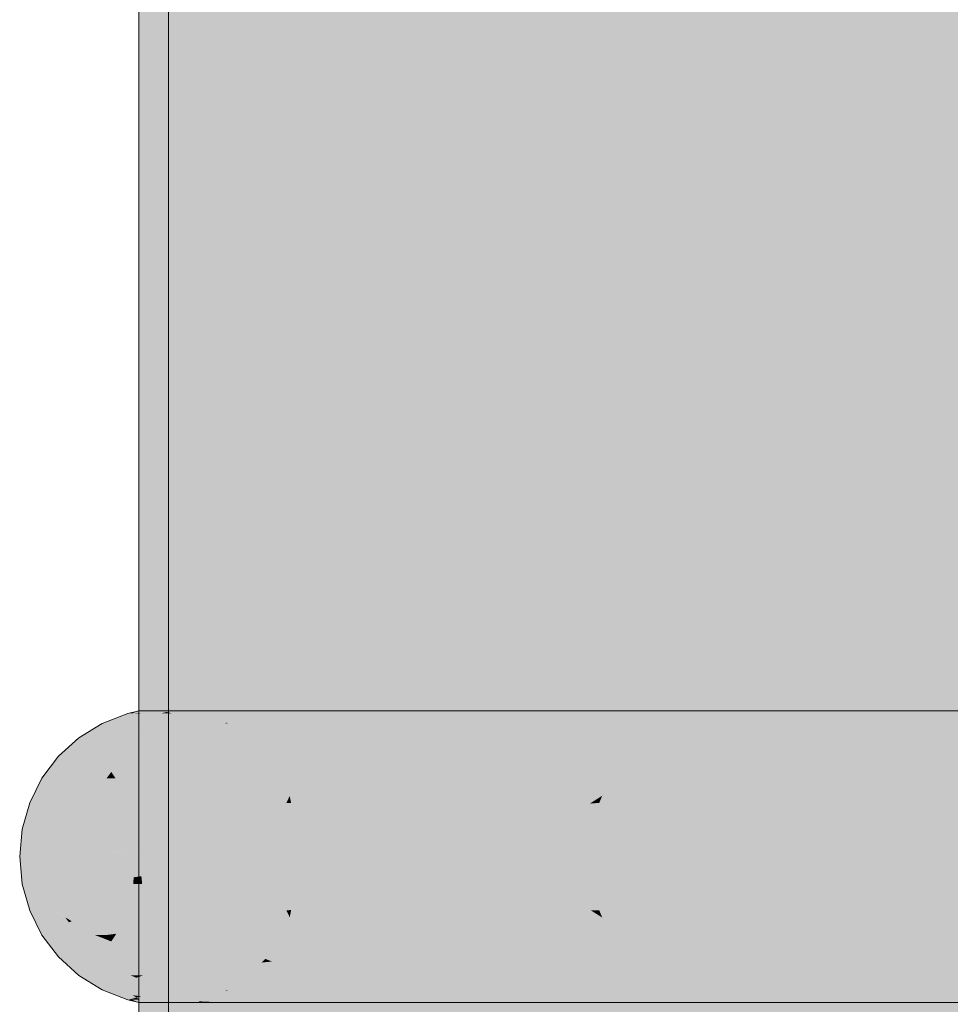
# Model space of a CAD drawing. Extents: x -299 to 601, y -39 to 381.
# Tile 157 of 252: x -102.19 to -101.877, y 137.309 to 137.639. Entities that reach past the tile are written whole.
import ezdxf

# ---------------------------------------------------------------- set-up
doc = ezdxf.new("R2010")
doc.units = 0
doc.layers.get('0').update_dxf_attribs({"lineweight": 35})
doc.layers.add('L_Bauteil', color=7, linetype='Continuous', lineweight=5, true_color=0xababab)
doc.layers.add('L_Bauteil-Shading', color=7, linetype='Continuous', lineweight=5, true_color=0xababab)

# ---------------------------------------------------------------- blocks, each defined once
blk = doc.blocks.new('Shading-A06HSX5ANL', base_point=(-101.24903, 137.3093))
at = {"layer": 'L_Bauteil-Shading', "color": 252, "true_color": 0x8c9299}
for points in [[(-101.9324, 140.99164), (-101.94375, 140.97038), (-101.9324, 136.30827), (-101.94375, 137.10741)], [(-101.94375, 140.97038), (-101.99722, 140.87036), (-101.94375, 137.10741)], [(-101.99722, 140.87036), (-102.01453, 140.83798), (-101.94375, 137.10741), (-102.01453, 139.64729)], [(-102.01453, 139.64729), (-102.04606, 140.77898), (-102.01453, 136.30827), (-102.04606, 136.30827)], [(-102.0553, 139.83376), (-102.0553, 137.41957), (-101.98944, 139.71054), (-101.95691, 137.43941)], [(-101.94071, 139.61937), (-101.98944, 139.71054), (-101.94071, 137.44267), (-101.95691, 137.43941)], [(-101.94375, 137.10741), (-102.01453, 139.64729), (-101.94375, 136.30827), (-102.01453, 136.30827)], [(-101.94071, 137.44267), (-101.95691, 137.43941), (-101.94071, 137.42062), (-101.95662, 137.41887)], [(-101.95691, 137.43941), (-102.0553, 137.41957), (-101.95662, 137.41887), (-102.0553, 137.408)], [(-101.94071, 137.42062), (-101.95662, 137.41887), (-101.94071, 137.40842), (-101.95647, 137.40819)], [(-101.95662, 137.41887), (-102.0553, 137.408), (-101.95647, 137.40819), (-102.0553, 137.40671)], [(-102.0553, 137.40671), (-102.0553, 136.30827), (-101.95647, 137.40819), (-101.94071, 136.30827)], [(-101.94071, 137.40842), (-101.95647, 137.40819), (-101.94071, 137.40648), (-101.95646, 137.40775)], [(-101.95646, 137.40775), (-101.94071, 136.30827), (-101.94071, 137.40648)]]:
    blk.add_solid(points, dxfattribs=at)
at = {"layer": 'L_Bauteil-Shading', "color": 253, "true_color": 0x9ca2aa}
for points in [[(-101.9324, 140.99164), (-101.9324, 136.30827), (-101.85632, 140.32971), (-101.85632, 136.30827)], [(-101.94071, 139.61937), (-101.94071, 137.44267), (-101.84815, 139.50659), (-101.80891, 137.47119)], [(-101.80891, 137.47119), (-101.94071, 137.44267), (-101.80833, 137.44101), (-101.94071, 137.42062)], [(-101.80833, 137.44101), (-101.94071, 137.42062), (-101.80792, 137.41988), (-101.94071, 137.40842)], [(-101.80792, 137.41988), (-101.94071, 137.40842), (-101.80771, 137.40855), (-101.94071, 137.40648)], [(-101.82288, 137.40833), (-101.94071, 137.40648), (-101.7865, 136.30827), (-101.94071, 136.30827)]]:
    blk.add_solid(points, dxfattribs=at)
at = {"layer": 'L_Bauteil-Shading', "color": 8, "true_color": 0x7b8086}
for points in [[(-102.04606, 140.77898), (-102.06548, 140.71497), (-102.04606, 136.30827), (-102.06548, 138.5278)], [(-102.10906, 140.26892), (-102.11605, 140.54825), (-102.10906, 136.30827), (-102.11605, 136.30827)], [(-102.06548, 138.5278), (-102.10906, 140.26892), (-102.06548, 136.30827), (-102.10906, 136.30827)], [(-102.11417, 137.40959), (-102.08733, 139.93933), (-102.12586, 139.95895), (-102.09184, 139.95319)], [(-102.11417, 137.40959), (-102.12586, 139.95895), (-102.12586, 137.40761)], [(-102.06509, 137.41791), (-102.08733, 139.93933), (-102.11417, 137.40959)], [(-102.0553, 139.83376), (-102.08733, 139.93933), (-102.0553, 137.41957), (-102.06509, 137.41791)], [(-102.06548, 136.30827), (-102.04606, 136.30827), (-102.06548, 138.5278)], [(-102.06499, 137.40785), (-102.06509, 137.41791), (-102.1142, 137.40714), (-102.11417, 137.40959)], [(-102.0553, 137.41957), (-102.06509, 137.41791), (-102.0553, 137.408), (-102.06499, 137.40785)], [(-102.12586, 137.40761), (-102.12586, 137.40697), (-102.11417, 137.40959), (-102.1142, 137.40714)], [(-102.12586, 136.30827), (-102.0553, 136.30827), (-102.1142, 137.40714), (-102.06499, 137.40785)], [(-102.06364, 137.40788), (-102.06499, 137.40785), (-102.0553, 137.40671), (-102.0553, 136.30827)], [(-102.0553, 137.408), (-102.06364, 137.40788), (-102.0553, 137.40671)], [(-102.12586, 137.40697), (-102.12586, 136.30827), (-102.1142, 137.40714)]]:
    blk.add_solid(points, dxfattribs=at)
at = {"layer": 'L_Bauteil-Shading', "color": 251, "true_color": 0x686d72}
for points in [[(-102.12821, 140.42477), (-102.11605, 136.30827), (-102.11605, 140.54825)], [(-102.13575, 140.34828), (-102.13575, 136.30827), (-102.12781, 140.28685), (-102.12781, 136.30827)], [(-102.12781, 136.30827), (-102.11605, 136.30827), (-102.12781, 140.28685)], [(-102.13673, 139.95911), (-102.13787, 139.95912), (-102.12914, 137.40756), (-102.13787, 137.40744)], [(-102.12586, 139.95895), (-102.13673, 139.95911), (-102.12586, 137.40761), (-102.12914, 137.40756)], [(-102.13787, 137.40744), (-102.13787, 138.98828), (-102.14712, 137.4073), (-102.14712, 138.89435)], [(-102.14969, 138.86829), (-102.14969, 137.40727), (-102.14712, 138.89435), (-102.14712, 137.4073)], [(-102.13575, 138.82828), (-102.13969, 138.86829), (-102.13575, 137.41158), (-102.13969, 137.40971)], [(-102.13575, 137.41158), (-102.13969, 137.40971), (-102.13575, 137.30499), (-102.13969, 137.30685)], [(-102.14712, 137.4073), (-102.14712, 137.30925), (-102.13787, 137.40744), (-102.13787, 137.30911)], [(-102.13787, 137.40744), (-102.13787, 136.30827), (-102.12914, 137.40756), (-102.12586, 136.30827)], [(-102.12914, 137.40756), (-102.12586, 136.30827), (-102.12586, 137.40761)], [(-102.14969, 137.40727), (-102.14969, 136.30827), (-102.14712, 137.4073), (-102.14712, 136.30827)], [(-102.12737, 137.40637), (-102.13219, 137.40637), (-102.12173, 137.40393), (-102.14065, 137.40305)], [(-102.12173, 137.40393), (-102.08537, 137.40562), (-102.12737, 137.40637), (-102.07899, 137.40637)], [(-102.1197, 137.40305), (-102.10744, 137.40305), (-102.12173, 137.40393), (-102.08537, 137.40562)], [(-102.10744, 137.40305), (-102.07741, 137.40305), (-102.08537, 137.40562), (-102.06939, 137.40637)], [(-102.08537, 137.40562), (-102.06939, 137.40637), (-102.07899, 137.40637)], [(-102.12019, 137.40326), (-102.12173, 137.40393), (-102.12077, 137.40305), (-102.14065, 137.40305)], [(-102.1197, 137.40305), (-102.12019, 137.40326), (-102.12077, 137.40305)], [(-102.12658, 137.31053), (-102.14065, 137.31352), (-102.13219, 137.3102)], [(-102.14065, 137.31352), (-102.13915, 137.3132), (-102.12019, 137.31331), (-102.12138, 137.31279)], [(-102.14065, 137.31352), (-102.12019, 137.31331), (-102.12077, 137.31352)], [(-102.13915, 137.3132), (-102.12658, 137.31053), (-102.12138, 137.31279)], [(-102.12737, 137.3102), (-102.07899, 137.3102), (-102.12658, 137.31053), (-102.09718, 137.31232)], [(-102.12658, 137.31053), (-102.09718, 137.31232), (-102.1197, 137.31352), (-102.10744, 137.31352)], [(-102.12019, 137.31331), (-102.1197, 137.31352), (-102.12077, 137.31352)], [(-102.09718, 137.31232), (-102.07741, 137.31352), (-102.10744, 137.31352)], [(-102.07899, 137.3102), (-102.06939, 137.3102), (-102.09718, 137.31232), (-102.07741, 137.31352)], [(-102.14712, 137.30925), (-102.14712, 136.30827), (-102.13787, 137.30911), (-102.13787, 136.30827)], [(-102.12658, 137.31053), (-102.13219, 137.3102), (-102.12737, 137.3102)]]:
    blk.add_solid(points, dxfattribs=at)
at = {"layer": 'L_Bauteil-Shading', "color": 251, "true_color": 0x62666b}
for points in [[(-102.13219, 137.40637), (-102.16197, 137.40305), (-102.14065, 137.40305)], [(-102.13219, 137.40637), (-102.13836, 137.40637), (-102.16197, 137.40305), (-102.15968, 137.40393)], [(-102.15185, 137.40637), (-102.15337, 137.40637), (-102.15469, 137.4045), (-102.15968, 137.40393)], [(-102.14937, 137.40637), (-102.15185, 137.40637), (-102.15169, 137.40485), (-102.15469, 137.4045)], [(-102.15169, 137.40485), (-102.14389, 137.40573), (-102.14937, 137.40637), (-102.14225, 137.40637)], [(-102.14389, 137.40573), (-102.13836, 137.40637), (-102.14225, 137.40637)], [(-102.14065, 137.31352), (-102.16197, 137.31352), (-102.1488, 137.31139), (-102.15968, 137.31264)], [(-102.15469, 137.31206), (-102.15968, 137.31264), (-102.15228, 137.31047), (-102.15337, 137.3102)], [(-102.15051, 137.31094), (-102.15169, 137.31172), (-102.15228, 137.31047), (-102.15469, 137.31206)], [(-102.1488, 137.31139), (-102.15169, 137.31172), (-102.15051, 137.31094)], [(-102.13219, 137.3102), (-102.14065, 137.31352), (-102.13836, 137.3102), (-102.1488, 137.31139)], [(-102.15228, 137.31047), (-102.15337, 137.3102), (-102.15185, 137.3102)], [(-102.14937, 137.3102), (-102.15051, 137.31094), (-102.15185, 137.3102), (-102.15228, 137.31047)], [(-102.14225, 137.3102), (-102.14389, 137.31082), (-102.15051, 137.31094), (-102.1488, 137.31139)], [(-102.14225, 137.3102), (-102.15051, 137.31094), (-102.14937, 137.3102)], [(-102.13836, 137.3102), (-102.14389, 137.31082), (-102.14225, 137.3102)]]:
    blk.add_solid(points, dxfattribs=at)
at = {"layer": 'L_Bauteil-Shading', "color": 251, "true_color": 0x61656a}
for points in [[(-102.14969, 137.40727), (-102.15337, 137.40637), (-102.1517, 137.40643)], [(-102.1517, 137.40643), (-102.15337, 137.40637), (-102.15185, 137.40637)], [(-102.14937, 137.40637), (-102.14899, 137.40652), (-102.15185, 137.40637), (-102.1517, 137.40643)], [(-102.14899, 137.40652), (-102.14721, 137.40727), (-102.1517, 137.40643), (-102.14969, 137.40727)], [(-102.14225, 137.40637), (-102.14031, 137.40685), (-102.14937, 137.40637), (-102.14899, 137.40652)], [(-102.14031, 137.40685), (-102.13857, 137.40727), (-102.14899, 137.40652), (-102.14721, 137.40727)], [(-102.13836, 137.40637), (-102.14031, 137.40685), (-102.14225, 137.40637)], [(-102.13836, 137.40637), (-102.12966, 137.407), (-102.14031, 137.40685), (-102.12857, 137.40727)], [(-102.12857, 137.40727), (-102.13857, 137.40727), (-102.14031, 137.40685)], [(-102.13219, 137.40637), (-102.12966, 137.407), (-102.13836, 137.40637)], [(-102.15185, 137.3102), (-102.15337, 137.3102), (-102.14969, 137.3093)], [(-102.14748, 137.3094), (-102.14937, 137.3102), (-102.14969, 137.3093), (-102.15185, 137.3102)], [(-102.14748, 137.3094), (-102.14969, 137.3093), (-102.14721, 137.3093)], [(-102.1405, 137.30977), (-102.14225, 137.3102), (-102.14748, 137.3094), (-102.14937, 137.3102)], [(-102.13857, 137.3093), (-102.1405, 137.30977), (-102.14721, 137.3093), (-102.14748, 137.3094)], [(-102.13836, 137.3102), (-102.14225, 137.3102), (-102.1358, 137.31), (-102.1405, 137.30977)], [(-102.1358, 137.31), (-102.1405, 137.30977), (-102.12857, 137.3093), (-102.13857, 137.3093)], [(-102.1358, 137.31), (-102.13219, 137.3102), (-102.13836, 137.3102)], [(-102.12966, 137.30956), (-102.13219, 137.3102), (-102.1358, 137.31)], [(-102.1358, 137.31), (-102.12857, 137.3093), (-102.12966, 137.30956)]]:
    blk.add_solid(points, dxfattribs=at)
at = {"layer": 'L_Bauteil-Shading', "color": 251, "true_color": 0x686c72}
for points in [[(-102.14598, 137.40727), (-102.14969, 137.40727), (-102.14598, 137.32649), (-102.14969, 137.3093)], [(-102.12857, 137.3093), (-102.12857, 137.40727), (-102.14598, 137.3093), (-102.14598, 137.32649)], [(-102.12857, 137.40727), (-102.14598, 137.40727), (-102.14598, 137.32649)], [(-102.18884, 137.36746), (-102.18969, 137.35828), (-102.16705, 137.36746)], [(-102.16705, 137.36746), (-102.18969, 137.35828), (-102.16789, 137.35828)], [(-102.18969, 137.35828), (-102.18884, 137.34909), (-102.16789, 137.35828)], [(-102.16789, 137.35828), (-102.18884, 137.34909), (-102.16705, 137.34909)], [(-102.14598, 137.32649), (-102.14969, 137.3093), (-102.14598, 137.3093)]]:
    blk.add_solid(points, dxfattribs=at)
at = {"layer": 'L_Bauteil-Shading', "color": 251, "true_color": 0x65696f}
for points in [[(-102.12966, 137.407), (-102.13219, 137.40637), (-102.12759, 137.40643)], [(-102.12759, 137.40643), (-102.13219, 137.40637), (-102.12737, 137.40637)], [(-102.06595, 137.40727), (-102.12857, 137.40727), (-102.12759, 137.40643), (-102.12966, 137.407)], [(-102.12737, 137.40637), (-102.07899, 137.40637), (-102.12759, 137.40643), (-102.06701, 137.40726)], [(-102.07899, 137.40637), (-102.06939, 137.40637), (-102.06701, 137.40726), (-102.06595, 137.40727)], [(-102.15231, 137.39818), (-102.16982, 137.39818), (-102.1544, 137.39685), (-102.17664, 137.39197)], [(-102.15507, 137.39197), (-102.14836, 137.39818), (-102.16212, 137.39197), (-102.1544, 137.39685)], [(-102.14836, 137.39818), (-102.15231, 137.39818), (-102.1544, 137.39685)], [(-102.1544, 137.39685), (-102.17664, 137.39197), (-102.16212, 137.39197)], [(-102.16212, 137.3246), (-102.17664, 137.3246), (-102.1593, 137.32281), (-102.16982, 137.31837)], [(-102.1593, 137.32281), (-102.16982, 137.31837), (-102.15231, 137.31837)], [(-102.15507, 137.3246), (-102.16212, 137.3246), (-102.1593, 137.32281)], [(-102.14836, 137.31837), (-102.15507, 137.3246), (-102.15231, 137.31837), (-102.1593, 137.32281)], [(-102.13219, 137.3102), (-102.12966, 137.30956), (-102.12737, 137.3102)], [(-102.12586, 137.3096), (-102.12936, 137.30965), (-102.12857, 137.3093), (-102.12966, 137.30956)], [(-102.07735, 137.31007), (-102.12737, 137.3102), (-102.11706, 137.30946), (-102.12936, 137.30965)], [(-102.12586, 137.3096), (-102.12857, 137.3093), (-102.12647, 137.30933)], [(-102.12647, 137.30933), (-102.12857, 137.3093), (-102.12654, 137.3093)], [(-102.12737, 137.3102), (-102.07735, 137.31007), (-102.07899, 137.3102)], [(-102.10509, 137.3093), (-102.11706, 137.30946), (-102.12654, 137.3093), (-102.12647, 137.30933)], [(-102.11706, 137.30946), (-102.12586, 137.3096), (-102.12647, 137.30933)], [(-102.07735, 137.31007), (-102.11706, 137.30946), (-102.06681, 137.3093), (-102.10509, 137.3093)], [(-102.07735, 137.31007), (-102.06939, 137.3102), (-102.07899, 137.3102)], [(-102.06681, 137.3093), (-102.06595, 137.3093), (-102.07735, 137.31007), (-102.06939, 137.3102)]]:
    blk.add_solid(points, dxfattribs=at)
at = {"layer": 'L_Bauteil-Shading', "color": 8, "true_color": 0x797e85}
for points in [[(-102.11204, 137.40727), (-102.12857, 137.40727), (-102.11204, 137.33516), (-102.12857, 137.3093)], [(-102.11204, 137.40727), (-102.11204, 137.33516), (-102.10448, 137.40727), (-102.10448, 137.34698)], [(-102.10448, 137.34698), (-102.09035, 137.36908), (-102.10448, 137.40727), (-102.09035, 137.40727)], [(-102.09035, 137.3093), (-102.06595, 137.3093), (-102.09035, 137.36908), (-102.06595, 137.40727)], [(-102.09035, 137.36908), (-102.06595, 137.40727), (-102.09035, 137.40727)], [(-102.10448, 137.3093), (-102.09035, 137.3093), (-102.10448, 137.34698), (-102.09035, 137.36908)], [(-102.11204, 137.33516), (-102.11204, 137.3093), (-102.10448, 137.34698), (-102.10448, 137.3093)], [(-102.11204, 137.33516), (-102.12857, 137.3093), (-102.11204, 137.3093)]]:
    blk.add_solid(points, dxfattribs=at)
at = {"layer": 'L_Bauteil-Shading', "color": 8, "true_color": 0x6e7379}
for points in [[(-102.04334, 137.40637), (-102.06939, 137.40637), (-102.02045, 137.40475), (-102.07741, 137.40305)], [(-102.01311, 137.40424), (-102.02045, 137.40475), (-102.06364, 137.40305), (-102.07741, 137.40305)], [(-101.996, 137.40305), (-102.01311, 137.40424), (-102.06364, 137.40305)], [(-101.96709, 137.40637), (-102.04334, 137.40637), (-102.02045, 137.40475)], [(-101.996, 137.40305), (-101.96709, 137.40637), (-102.02045, 137.40475)], [(-101.996, 137.40305), (-101.99004, 137.40305), (-101.96709, 137.40637), (-101.96867, 137.40565)], [(-101.99004, 137.40305), (-101.9744, 137.40305), (-101.96867, 137.40565)], [(-102.01746, 137.31201), (-102.01311, 137.31232), (-102.07741, 137.31352), (-102.06364, 137.31352)], [(-102.01746, 137.31201), (-102.07741, 137.31352), (-102.06939, 137.3102)], [(-102.01746, 137.31201), (-102.06939, 137.3102), (-102.04334, 137.3102)], [(-102.01311, 137.31232), (-101.996, 137.31352), (-102.06364, 137.31352)], [(-102.04334, 137.3102), (-101.96709, 137.3102), (-101.98656, 137.3131), (-101.96867, 137.31091)], [(-102.04334, 137.3102), (-101.98656, 137.3131), (-102.01746, 137.31201)], [(-102.01746, 137.31201), (-101.98656, 137.3131), (-101.996, 137.31352), (-101.99004, 137.31352)], [(-101.98656, 137.3131), (-101.9744, 137.31352), (-101.99004, 137.31352)], [(-101.96867, 137.31091), (-101.9744, 137.31352), (-101.98656, 137.3131)]]:
    blk.add_solid(points, dxfattribs=at)
at = {"layer": 'L_Bauteil-Shading', "color": 8, "true_color": 0x696e73}
for points in [[(-102.06361, 137.40727), (-102.06595, 137.40727), (-102.04755, 137.40656), (-102.06939, 137.40637)], [(-102.04755, 137.40656), (-102.06939, 137.40637), (-102.04334, 137.40637)], [(-101.96396, 137.40727), (-102.06361, 137.40727), (-102.04755, 137.40656)], [(-101.96709, 137.40637), (-101.96396, 137.40727), (-102.04334, 137.40637), (-102.04755, 137.40656)], [(-102.06939, 137.3102), (-102.06595, 137.3093), (-102.04334, 137.3102), (-102.06301, 137.30931)], [(-102.05887, 137.30936), (-102.06595, 137.3093), (-102.05933, 137.3093)], [(-102.05735, 137.30957), (-102.06301, 137.30931), (-102.05887, 137.30936)], [(-102.03579, 137.30957), (-102.05887, 137.30936), (-102.01752, 137.3093), (-102.05933, 137.3093)], [(-102.03579, 137.30957), (-102.05196, 137.30981), (-102.05887, 137.30936), (-102.05735, 137.30957)], [(-102.04334, 137.3102), (-102.05196, 137.30981), (-101.96709, 137.3102), (-102.03579, 137.30957)], [(-102.01752, 137.3093), (-101.96396, 137.3093), (-102.03579, 137.30957), (-101.96709, 137.3102)]]:
    blk.add_solid(points, dxfattribs=at)
at = {"layer": 'L_Bauteil-Shading', "color": 252, "true_color": 0x8a8f97}
for points in [[(-102.01752, 137.40727), (-102.06595, 137.40727), (-102.01752, 137.3558), (-102.06595, 137.3093)], [(-101.99979, 137.37285), (-101.99979, 137.40727), (-102.01752, 137.3558), (-102.01752, 137.40727)], [(-101.98807, 137.38411), (-101.98807, 137.40727), (-101.99979, 137.37285), (-101.99979, 137.40727)], [(-101.96396, 137.3093), (-101.96396, 137.40727), (-101.98807, 137.3093), (-101.98807, 137.38411)], [(-101.96396, 137.40727), (-101.98807, 137.40727), (-101.98807, 137.38411)], [(-101.98807, 137.3093), (-101.98807, 137.38411), (-101.99979, 137.3093), (-101.99979, 137.37285)], [(-101.99979, 137.3093), (-101.99979, 137.37285), (-102.01752, 137.3093), (-102.01752, 137.3558)], [(-102.01752, 137.3558), (-102.06595, 137.3093), (-102.01752, 137.3093)]]:
    blk.add_solid(points, dxfattribs=at)
at = {"layer": 'L_Bauteil-Shading', "color": 8, "true_color": 0x74797f}
for points in [[(-101.96947, 137.40529), (-101.9744, 137.40305), (-101.95537, 137.40347)], [(-101.83052, 137.40633), (-101.96867, 137.40565), (-101.95537, 137.40347), (-101.96947, 137.40529)], [(-101.82878, 137.40637), (-101.96709, 137.40637), (-101.83052, 137.40633), (-101.96867, 137.40565)], [(-101.93378, 137.40305), (-101.83025, 137.40561), (-101.95537, 137.40347), (-101.82878, 137.40637)], [(-101.83514, 137.40305), (-101.83025, 137.40561), (-101.93378, 137.40305)], [(-101.95537, 137.40347), (-101.9744, 137.40305), (-101.95197, 137.40305)], [(-101.93378, 137.40305), (-101.95537, 137.40347), (-101.95197, 137.40305)], [(-102.14, 137.38678), (-102.13595, 137.39197), (-102.15894, 137.38673), (-102.15507, 137.39197)], [(-102.10559, 137.39043), (-102.10662, 137.39197), (-102.14, 137.38678), (-102.13595, 137.39197)], [(-102.09108, 137.39197), (-102.10662, 137.39197), (-102.10559, 137.39043)], [(-102.09335, 137.38873), (-102.09108, 137.39197), (-102.1021, 137.38524), (-102.10559, 137.39043)], [(-102.10167, 137.3846), (-102.10559, 137.39043), (-102.1417, 137.3846), (-102.14, 137.38678)], [(-102.10167, 137.3846), (-102.09627, 137.3846), (-102.1021, 137.38524), (-102.09335, 137.38873)], [(-102.15894, 137.38673), (-102.16053, 137.3846), (-102.1577, 137.3849)], [(-102.1577, 137.3849), (-102.16053, 137.3846), (-102.1575, 137.3846)], [(-102.14, 137.38678), (-102.15894, 137.38673), (-102.1577, 137.3849)], [(-102.1417, 137.3846), (-102.14, 137.38678), (-102.1575, 137.3846), (-102.1577, 137.3849)], [(-102.1575, 137.33195), (-102.16053, 137.33195), (-102.15894, 137.32982)], [(-102.13765, 137.32678), (-102.1417, 137.33195), (-102.15894, 137.32982), (-102.1575, 137.33195)], [(-102.10217, 137.33122), (-102.10167, 137.33195), (-102.13765, 137.32678), (-102.1417, 137.33195)], [(-102.09627, 137.33195), (-102.10167, 137.33195), (-102.10217, 137.33122)], [(-102.09335, 137.32782), (-102.09627, 137.33195), (-102.10191, 137.33125)], [(-102.13765, 137.32678), (-102.15894, 137.32982), (-102.15507, 137.3246)], [(-102.10662, 137.3246), (-102.10217, 137.33122), (-102.13595, 137.3246), (-102.13765, 137.32678)], [(-102.10662, 137.3246), (-102.09108, 137.3246), (-102.10191, 137.33125), (-102.09335, 137.32782)], [(-102.10662, 137.3246), (-102.10191, 137.33125), (-102.10217, 137.33122)], [(-102.13765, 137.32678), (-102.15507, 137.3246), (-102.13595, 137.3246)], [(-101.9744, 137.31352), (-101.96114, 137.31235), (-101.95197, 137.31352)], [(-101.96114, 137.31235), (-101.9744, 137.31352), (-101.96947, 137.31128)], [(-101.96867, 137.31091), (-101.9435, 137.31079), (-101.96947, 137.31128), (-101.96114, 137.31235)], [(-101.96114, 137.31235), (-101.9435, 137.31079), (-101.93378, 137.31352), (-101.88399, 137.31229)], [(-101.96114, 137.31235), (-101.93378, 137.31352), (-101.95197, 137.31352)], [(-101.9435, 137.31079), (-101.82884, 137.31023), (-101.88399, 137.31229), (-101.83025, 137.31096)], [(-101.88399, 137.31229), (-101.83514, 137.31352), (-101.93378, 137.31352)], [(-101.83025, 137.31096), (-101.83514, 137.31352), (-101.88399, 137.31229)], [(-101.9435, 137.31079), (-101.96867, 137.31091), (-101.95748, 137.31042), (-101.9682, 137.3107)], [(-101.9682, 137.3107), (-101.96709, 137.3102), (-101.95748, 137.31042)], [(-101.96709, 137.3102), (-101.94769, 137.3102), (-101.95748, 137.31042)], [(-101.94769, 137.3102), (-101.9435, 137.31079), (-101.95748, 137.31042)], [(-101.94769, 137.3102), (-101.82878, 137.3102), (-101.9435, 137.31079), (-101.82884, 137.31023)]]:
    blk.add_solid(points, dxfattribs=at)
at = {"layer": 'L_Bauteil-Shading', "color": 8, "true_color": 0x6d7177}
for points in [[(-101.82606, 137.40727), (-101.96709, 137.40637), (-101.82878, 137.40637)], [(-101.96396, 137.40727), (-101.96709, 137.40637), (-101.82606, 137.40727)], [(-102.12077, 137.40305), (-102.14065, 137.40305), (-102.12637, 137.39969), (-102.14836, 137.39818)], [(-102.1159, 137.40041), (-102.1197, 137.40305), (-102.12637, 137.39969), (-102.12077, 137.40305)], [(-102.10744, 137.40305), (-102.1197, 137.40305), (-102.1171, 137.40123)], [(-102.1159, 137.40041), (-102.07741, 137.40305), (-102.1171, 137.40123), (-102.10744, 137.40305)], [(-102.1127, 137.39818), (-102.07741, 137.40305), (-102.1159, 137.40041)], [(-102.1127, 137.39818), (-102.09362, 137.39818), (-102.07741, 137.40305), (-102.07825, 137.40248)], [(-102.09362, 137.39818), (-102.08472, 137.39818), (-102.07825, 137.40248)], [(-102.12637, 137.39969), (-102.14836, 137.39818), (-102.12888, 137.39818)], [(-102.1127, 137.39818), (-102.1159, 137.40041), (-102.12888, 137.39818), (-102.12637, 137.39969)], [(-102.12888, 137.31837), (-102.14836, 137.31837), (-102.12328, 137.31503), (-102.14065, 137.31352)], [(-102.1167, 137.3156), (-102.1127, 137.31837), (-102.12328, 137.31503), (-102.12888, 137.31837)], [(-102.1167, 137.3156), (-102.09151, 137.31779), (-102.1127, 137.31837), (-102.09362, 137.31837)], [(-102.09151, 137.31779), (-102.08472, 137.31837), (-102.09362, 137.31837)], [(-102.07825, 137.31407), (-102.08472, 137.31837), (-102.09151, 137.31779)], [(-102.12328, 137.31503), (-102.14065, 137.31352), (-102.12077, 137.31352)], [(-102.1197, 137.31352), (-102.1167, 137.3156), (-102.12077, 137.31352), (-102.12328, 137.31503)], [(-102.1197, 137.31352), (-102.10744, 137.31352), (-102.1171, 137.31532)], [(-102.10744, 137.31352), (-102.1167, 137.3156), (-102.1171, 137.31532)], [(-102.1167, 137.3156), (-102.07825, 137.31407), (-102.09151, 137.31779)], [(-102.1167, 137.3156), (-102.10744, 137.31352), (-102.07825, 137.31407), (-102.07741, 137.31352)], [(-101.94769, 137.3102), (-101.96709, 137.3102), (-101.94928, 137.30939), (-101.96396, 137.3093)], [(-101.94928, 137.30939), (-101.96396, 137.3093), (-101.95049, 137.3093)], [(-101.91218, 137.30963), (-101.94928, 137.30939), (-101.89012, 137.3093), (-101.95049, 137.3093)], [(-101.94769, 137.3102), (-101.94928, 137.30939), (-101.94071, 137.31007)], [(-101.94928, 137.30939), (-101.91218, 137.30963), (-101.94071, 137.31007)], [(-101.91218, 137.30963), (-101.82878, 137.3102), (-101.94769, 137.3102)], [(-101.89012, 137.3093), (-101.82606, 137.3093), (-101.91218, 137.30963), (-101.82878, 137.3102)]]:
    blk.add_solid(points, dxfattribs=at)
at = {"layer": 'L_Bauteil-Shading', "color": 253, "true_color": 0x999fa7}
for points in [[(-101.82606, 137.40727), (-101.96396, 137.3093), (-101.82606, 137.3093)], [(-101.96396, 137.40727), (-101.96396, 137.3093), (-101.82606, 137.40727)]]:
    blk.add_solid(points, dxfattribs=at)
at = {"layer": 'L_Bauteil-Shading', "color": 251, "true_color": 0x64686d}
for points in [[(-102.16197, 137.40305), (-102.16982, 137.39818), (-102.14065, 137.40305)], [(-102.14124, 137.40294), (-102.16982, 137.39818), (-102.15231, 137.39818)], [(-102.14836, 137.39818), (-102.14065, 137.40305), (-102.15231, 137.39818), (-102.14124, 137.40294)], [(-102.15231, 137.31837), (-102.16982, 137.31837), (-102.15051, 137.31761), (-102.16197, 137.31352)], [(-102.14836, 137.31837), (-102.15231, 137.31837), (-102.15051, 137.31761)], [(-102.14065, 137.31352), (-102.14836, 137.31837), (-102.14101, 137.31352), (-102.15051, 137.31761)], [(-102.15051, 137.31761), (-102.16197, 137.31352), (-102.14101, 137.31352)]]:
    blk.add_solid(points, dxfattribs=at)
at = {"layer": 'L_Bauteil-Shading', "color": 8, "true_color": 0x757a81}
for points in [[(-101.996, 137.40305), (-102.07741, 137.40305), (-101.98992, 137.40236), (-102.08472, 137.39818)], [(-101.98107, 137.39818), (-101.97729, 137.40094), (-102.08472, 137.39818), (-101.98992, 137.40236)], [(-101.99004, 137.40305), (-101.996, 137.40305), (-101.99222, 137.40262)], [(-101.98992, 137.40236), (-101.9744, 137.40305), (-101.99222, 137.40262), (-101.99004, 137.40305)], [(-101.97729, 137.40094), (-101.9744, 137.40305), (-101.98992, 137.40236)], [(-102.08472, 137.31837), (-102.07741, 137.31352), (-101.98107, 137.31837)], [(-101.97729, 137.31563), (-101.98107, 137.31837), (-101.996, 137.31352), (-102.07741, 137.31352)], [(-101.99004, 137.31352), (-101.9744, 137.31352), (-101.99222, 137.31395), (-101.97729, 137.31563)], [(-101.996, 137.31352), (-101.99004, 137.31352), (-101.99222, 137.31395)]]:
    blk.add_solid(points, dxfattribs=at)
at = {"layer": 'L_Bauteil-Shading', "color": 252, "true_color": 0x7d8389}
for points in [[(-101.97729, 137.40094), (-101.98107, 137.39818), (-101.97134, 137.3985)], [(-101.97134, 137.3985), (-101.97674, 137.40134), (-101.97729, 137.40094)], [(-101.97674, 137.40134), (-101.94902, 137.40244), (-101.9744, 137.40305), (-101.95197, 137.40305)], [(-101.97134, 137.3985), (-101.83514, 137.40305), (-101.97674, 137.40134), (-101.93378, 137.40305)], [(-101.84093, 137.39818), (-101.83514, 137.40305), (-101.97055, 137.39818), (-101.97134, 137.3985)], [(-101.94902, 137.40244), (-101.93378, 137.40305), (-101.95197, 137.40305)], [(-101.97134, 137.3985), (-101.98107, 137.39818), (-101.97055, 137.39818)], [(-101.97055, 137.31837), (-101.98107, 137.31837), (-101.97729, 137.31563)], [(-101.95323, 137.31429), (-101.84093, 137.31837), (-101.97729, 137.31563), (-101.97055, 137.31837)], [(-101.83514, 137.31352), (-101.84093, 137.31837), (-101.93378, 137.31352), (-101.95323, 137.31429)], [(-101.95323, 137.31429), (-101.97729, 137.31563), (-101.97674, 137.31523)], [(-101.9744, 137.31352), (-101.95323, 137.31429), (-101.97674, 137.31523)], [(-101.94902, 137.31413), (-101.95323, 137.31429), (-101.95197, 137.31352), (-101.9744, 137.31352)], [(-101.93378, 137.31352), (-101.94902, 137.31413), (-101.95197, 137.31352)]]:
    blk.add_solid(points, dxfattribs=at)
at = {"layer": 'L_Bauteil-Shading', "color": 8, "true_color": 0x71757b}
for points in [[(-102.12888, 137.39818), (-102.14836, 137.39818), (-102.13381, 137.39384), (-102.15507, 137.39197)], [(-102.11047, 137.3959), (-102.1127, 137.39818), (-102.13381, 137.39384), (-102.12888, 137.39818)], [(-102.11047, 137.3959), (-102.09605, 137.39719), (-102.1127, 137.39818), (-102.09362, 137.39818)], [(-102.10662, 137.39197), (-102.09108, 137.39197), (-102.09605, 137.39719), (-102.08472, 137.39818)], [(-102.09605, 137.39719), (-102.08472, 137.39818), (-102.09362, 137.39818)], [(-102.10662, 137.39197), (-102.11047, 137.3959), (-102.13595, 137.39197), (-102.13381, 137.39384)], [(-102.09605, 137.39719), (-102.11047, 137.3959), (-102.10722, 137.39258)], [(-102.10662, 137.39197), (-102.09605, 137.39719), (-102.10722, 137.39258)], [(-102.13381, 137.39384), (-102.15507, 137.39197), (-102.13595, 137.39197)], [(-102.13595, 137.3246), (-102.15507, 137.3246), (-102.13102, 137.32027), (-102.14836, 137.31837)], [(-102.10847, 137.32271), (-102.10662, 137.3246), (-102.13102, 137.32027), (-102.13595, 137.3246)], [(-102.1127, 137.31837), (-102.10847, 137.32271), (-102.12888, 137.31837), (-102.13102, 137.32027)], [(-102.1127, 137.31837), (-102.09362, 137.31837), (-102.10847, 137.32271), (-102.10504, 137.32307)], [(-102.10847, 137.32271), (-102.10504, 137.32307), (-102.10722, 137.32397)], [(-102.10504, 137.32307), (-102.09108, 137.3246), (-102.10722, 137.32397), (-102.10662, 137.3246)], [(-102.09362, 137.31837), (-102.08472, 137.31837), (-102.10504, 137.32307), (-102.09108, 137.3246)], [(-102.13102, 137.32027), (-102.14836, 137.31837), (-102.12888, 137.31837)]]:
    blk.add_solid(points, dxfattribs=at)
at = {"layer": 'L_Bauteil-Shading', "color": 8, "true_color": 0x7c8187}
for points in [[(-101.98107, 137.39818), (-102.09108, 137.39197), (-101.98687, 137.39197)], [(-102.08472, 137.39818), (-102.09108, 137.39197), (-101.98107, 137.39818)], [(-102.09108, 137.3246), (-102.08472, 137.31837), (-101.98687, 137.3246)], [(-101.98687, 137.3246), (-102.08472, 137.31837), (-101.98107, 137.31837)]]:
    blk.add_solid(points, dxfattribs=at)
at = {"layer": 'L_Bauteil-Shading', "color": 252, "true_color": 0x868b93}
for points in [[(-101.97055, 137.39818), (-101.98107, 137.39818), (-101.96198, 137.39302), (-101.98687, 137.39197)], [(-101.84093, 137.39818), (-101.97055, 137.39818), (-101.96198, 137.39302)], [(-101.84597, 137.39197), (-101.84093, 137.39818), (-101.96022, 137.39197), (-101.96198, 137.39302)], [(-101.96198, 137.39302), (-101.98687, 137.39197), (-101.96022, 137.39197)], [(-101.96022, 137.3246), (-101.98687, 137.3246), (-101.96968, 137.31891), (-101.98107, 137.31837)], [(-101.84093, 137.31837), (-101.84597, 137.3246), (-101.97055, 137.31837), (-101.96968, 137.31891)], [(-101.84597, 137.3246), (-101.96022, 137.3246), (-101.96968, 137.31891)], [(-101.96968, 137.31891), (-101.98107, 137.31837), (-101.97055, 137.31837)]]:
    blk.add_solid(points, dxfattribs=at)
at = {"layer": 'L_Bauteil-Shading', "color": 251, "true_color": 0x666a70}
for points in [[(-102.16212, 137.39197), (-102.17664, 137.39197), (-102.16507, 137.38925), (-102.1822, 137.3846)], [(-102.1644, 137.3846), (-102.15894, 137.38673), (-102.16507, 137.38925), (-102.15507, 137.39197)], [(-102.15507, 137.39197), (-102.16212, 137.39197), (-102.16507, 137.38925)], [(-102.16507, 137.38925), (-102.1822, 137.3846), (-102.17013, 137.3846)], [(-102.1644, 137.3846), (-102.16507, 137.38925), (-102.17013, 137.3846)], [(-102.16053, 137.3846), (-102.15894, 137.38673), (-102.1644, 137.3846)], [(-102.17013, 137.33195), (-102.1822, 137.33195), (-102.16694, 137.32903), (-102.17664, 137.3246)], [(-102.16232, 137.33115), (-102.1644, 137.33195), (-102.16694, 137.32903), (-102.17013, 137.33195)], [(-102.16053, 137.33195), (-102.1644, 137.33195), (-102.16232, 137.33115)], [(-102.15894, 137.32982), (-102.16053, 137.33195), (-102.16232, 137.33115)], [(-102.17664, 137.3246), (-102.16212, 137.3246), (-102.16694, 137.32903)], [(-102.16212, 137.3246), (-102.16232, 137.33115), (-102.16694, 137.32903)], [(-102.16212, 137.3246), (-102.15507, 137.3246), (-102.16232, 137.33115), (-102.15894, 137.32982)]]:
    blk.add_solid(points, dxfattribs=at)
at = {"layer": 'L_Bauteil-Shading', "color": 252, "true_color": 0x81868d}
for points in [[(-101.98687, 137.39197), (-102.09108, 137.39197), (-102.08057, 137.38567), (-102.09335, 137.38873)], [(-101.9916, 137.3846), (-101.98687, 137.39197), (-102.07617, 137.3846), (-102.08057, 137.38567)], [(-102.09335, 137.38873), (-102.09627, 137.3846), (-102.08057, 137.38567)], [(-102.08057, 137.38567), (-102.09627, 137.3846), (-102.07617, 137.3846)], [(-102.07617, 137.33195), (-102.09627, 137.33195), (-102.09335, 137.32782)], [(-101.9916, 137.33195), (-102.07617, 137.33195), (-102.09108, 137.3246), (-102.09335, 137.32782)], [(-101.9916, 137.33195), (-102.09108, 137.3246), (-101.98687, 137.3246)]]:
    blk.add_solid(points, dxfattribs=at)
at = {"layer": 'L_Bauteil-Shading', "color": 252, "true_color": 0x8d939a}
for points in [[(-101.96022, 137.39197), (-101.98687, 137.39197), (-101.95396, 137.38651), (-101.9916, 137.3846)], [(-101.84597, 137.39197), (-101.96022, 137.39197), (-101.95396, 137.38651)], [(-101.85008, 137.3846), (-101.84597, 137.39197), (-101.95179, 137.3846), (-101.95396, 137.38651)], [(-101.95396, 137.38651), (-101.9916, 137.3846), (-101.95179, 137.3846)], [(-101.95179, 137.33195), (-101.9916, 137.33195), (-101.95847, 137.32613), (-101.98687, 137.3246)], [(-101.84597, 137.3246), (-101.85008, 137.33195), (-101.96022, 137.3246), (-101.95847, 137.32613)], [(-101.85008, 137.33195), (-101.95179, 137.33195), (-101.95847, 137.32613)], [(-101.95847, 137.32613), (-101.98687, 137.3246), (-101.96022, 137.3246)]]:
    blk.add_solid(points, dxfattribs=at)
at = {"layer": 'L_Bauteil-Shading', "color": 251, "true_color": 0x676b71}
for points in [[(-102.17013, 137.3846), (-102.1822, 137.3846), (-102.17299, 137.38062), (-102.18631, 137.37634)], [(-102.16457, 137.37634), (-102.16053, 137.3846), (-102.17828, 137.37634), (-102.16891, 137.38191)], [(-102.16891, 137.38191), (-102.1644, 137.3846), (-102.17299, 137.38062), (-102.17013, 137.3846)], [(-102.16053, 137.3846), (-102.1644, 137.3846), (-102.16891, 137.38191)], [(-102.17439, 137.37866), (-102.16891, 137.38191), (-102.17299, 137.38062)], [(-102.17828, 137.37634), (-102.17439, 137.37866), (-102.18631, 137.37634), (-102.17299, 137.38062)], [(-102.17439, 137.33789), (-102.17828, 137.34023), (-102.1822, 137.33195), (-102.18631, 137.34023)], [(-102.16457, 137.34023), (-102.17828, 137.34023), (-102.17224, 137.33662)], [(-102.16053, 137.33195), (-102.16457, 137.34023), (-102.1644, 137.33195), (-102.17224, 137.33662)], [(-102.17439, 137.33789), (-102.1822, 137.33195), (-102.17316, 137.3362)], [(-102.17316, 137.3362), (-102.1822, 137.33195), (-102.17013, 137.33195)], [(-102.17224, 137.33662), (-102.17439, 137.33789), (-102.17316, 137.3362)], [(-102.1644, 137.33195), (-102.17224, 137.33662), (-102.17013, 137.33195), (-102.17316, 137.3362)]]:
    blk.add_solid(points, dxfattribs=at)
at = {"layer": 'L_Bauteil-Shading', "color": 8, "true_color": 0x767b82}
for points in [[(-102.1575, 137.3846), (-102.16053, 137.3846), (-102.15438, 137.37758), (-102.16457, 137.37634)], [(-102.14472, 137.37874), (-102.1417, 137.3846), (-102.15438, 137.37758), (-102.1575, 137.3846)], [(-102.14472, 137.37874), (-102.10552, 137.38348), (-102.1417, 137.3846), (-102.10368, 137.3846)], [(-102.10552, 137.38348), (-102.10139, 137.38399), (-102.10368, 137.3846), (-102.10167, 137.3846)], [(-102.09627, 137.3846), (-102.10167, 137.3846), (-102.10139, 137.38399)], [(-102.09903, 137.37866), (-102.09627, 137.3846), (-102.10139, 137.38399)], [(-102.14472, 137.37874), (-102.14596, 137.37634), (-102.10552, 137.38348), (-102.106, 137.38319)], [(-102.106, 137.38319), (-102.14596, 137.37634), (-102.11728, 137.37634)], [(-102.10139, 137.38399), (-102.106, 137.38319), (-102.10011, 137.37634), (-102.11728, 137.37634)], [(-102.106, 137.38319), (-102.10139, 137.38399), (-102.10552, 137.38348)], [(-102.10139, 137.38399), (-102.10011, 137.37634), (-102.09903, 137.37866)], [(-102.15438, 137.37758), (-102.16457, 137.37634), (-102.15383, 137.37634)], [(-102.14472, 137.37874), (-102.15438, 137.37758), (-102.14596, 137.37634), (-102.15383, 137.37634)], [(-102.15383, 137.34023), (-102.16457, 137.34023), (-102.1573, 137.3324), (-102.16053, 137.33195)], [(-102.14294, 137.33437), (-102.14596, 137.34023), (-102.1573, 137.3324), (-102.15383, 137.34023)], [(-102.14294, 137.33437), (-102.11412, 137.3383), (-102.14596, 137.34023), (-102.11728, 137.34023)], [(-102.14294, 137.33437), (-102.1039, 137.33209), (-102.11412, 137.3383)], [(-102.11412, 137.3383), (-102.10011, 137.34023), (-102.11728, 137.34023)], [(-102.1039, 137.33209), (-102.10011, 137.34023), (-102.11412, 137.3383)], [(-102.1039, 137.33209), (-102.10167, 137.33195), (-102.10011, 137.34023), (-102.09903, 137.33791)], [(-102.09627, 137.33195), (-102.09903, 137.33791), (-102.10167, 137.33195)], [(-102.1573, 137.3324), (-102.16053, 137.33195), (-102.1575, 137.33195)], [(-102.1417, 137.33195), (-102.14294, 137.33437), (-102.1575, 137.33195), (-102.1573, 137.3324)], [(-102.10167, 137.33195), (-102.14294, 137.33437), (-102.1417, 137.33195)]]:
    blk.add_solid(points, dxfattribs=at)
at = {"layer": 'L_Bauteil-Shading', "color": 252, "true_color": 0x858b92}
for points in [[(-102.09859, 137.37646), (-102.09627, 137.3846), (-102.09903, 137.37866)], [(-102.09859, 137.37646), (-102.06158, 137.37927), (-102.09627, 137.3846), (-102.07617, 137.3846)], [(-102.06158, 137.37927), (-101.9916, 137.3846), (-102.07617, 137.3846)], [(-102.0614, 137.37921), (-101.9916, 137.3846), (-102.06158, 137.37927)], [(-101.9916, 137.3846), (-102.0614, 137.37921), (-101.99785, 137.37634), (-102.05354, 137.37634)], [(-101.9916, 137.3846), (-101.99785, 137.37634), (-101.99408, 137.37874)], [(-102.09903, 137.37866), (-102.10011, 137.37634), (-102.09859, 137.37646)], [(-102.09859, 137.37646), (-102.09856, 137.37634), (-102.06158, 137.37927), (-102.0614, 137.37921)], [(-102.0614, 137.37921), (-102.09856, 137.37634), (-102.05354, 137.37634)], [(-101.99785, 137.37634), (-101.99509, 137.37634), (-101.99408, 137.37874)], [(-102.09859, 137.37646), (-102.10011, 137.37634), (-102.09856, 137.37634)], [(-102.09856, 137.34023), (-102.10011, 137.34023), (-102.09903, 137.33791)], [(-102.09627, 137.33195), (-102.09856, 137.34023), (-102.09903, 137.33791)], [(-102.09856, 137.34023), (-102.09627, 137.33195), (-102.05354, 137.34023), (-102.07038, 137.33408)], [(-102.07617, 137.33195), (-101.9916, 137.33195), (-101.99754, 137.34001), (-101.99408, 137.33783)], [(-102.07617, 137.33195), (-101.99754, 137.34001), (-102.07038, 137.33408)], [(-102.07038, 137.33408), (-101.99754, 137.34001), (-102.05354, 137.34023), (-101.99785, 137.34023)], [(-101.99754, 137.34001), (-101.99509, 137.34023), (-101.99785, 137.34023)], [(-101.99408, 137.33783), (-101.99509, 137.34023), (-101.99754, 137.34001)], [(-102.09627, 137.33195), (-102.07617, 137.33195), (-102.07038, 137.33408)]]:
    blk.add_solid(points, dxfattribs=at)
at = {"layer": 'L_Bauteil-Shading', "color": 253, "true_color": 0x9399a0}
for points in [[(-101.94824, 137.3799), (-101.95179, 137.3846), (-101.99408, 137.37874), (-101.9916, 137.3846)], [(-101.85008, 137.3846), (-101.95179, 137.3846), (-101.94759, 137.37904)], [(-101.8509, 137.38239), (-101.85008, 137.3846), (-101.91994, 137.38062)], [(-101.94556, 137.37634), (-101.85312, 137.37634), (-101.91994, 137.38062), (-101.8509, 137.38239)], [(-101.94759, 137.37904), (-101.94824, 137.3799), (-101.99509, 137.37634), (-101.99408, 137.37874)], [(-101.94759, 137.37904), (-101.99509, 137.37634), (-101.94556, 137.37634)], [(-101.94556, 137.37634), (-101.91994, 137.38062), (-101.94759, 137.37904)], [(-101.94824, 137.33665), (-101.94556, 137.34023), (-101.99408, 137.33783), (-101.99509, 137.34023)], [(-101.9234, 137.33603), (-101.85312, 137.34023), (-101.94824, 137.33665), (-101.94556, 137.34023)], [(-101.8509, 137.33418), (-101.85312, 137.34023), (-101.9234, 137.33603)], [(-101.94991, 137.33444), (-101.94824, 137.33665), (-101.9916, 137.33195), (-101.99408, 137.33783)], [(-101.95179, 137.33195), (-101.85008, 137.33195), (-101.9234, 137.33603), (-101.8509, 137.33418)], [(-101.95179, 137.33195), (-101.9234, 137.33603), (-101.94991, 137.33444)], [(-101.94991, 137.33444), (-101.9234, 137.33603), (-101.94824, 137.33665)], [(-101.94991, 137.33444), (-101.9916, 137.33195), (-101.95179, 137.33195)]]:
    blk.add_solid(points, dxfattribs=at)
at = {"layer": 'L_Bauteil-Shading', "color": 251, "true_color": 0x676c71}
for points in [[(-102.17828, 137.37634), (-102.18631, 137.37634), (-102.18571, 137.36861), (-102.18884, 137.36746)], [(-102.16457, 137.37634), (-102.18884, 137.36746), (-102.16705, 137.36746)], [(-102.16457, 137.37634), (-102.17828, 137.37634), (-102.18571, 137.36861)], [(-102.18681, 137.34909), (-102.18884, 137.34909), (-102.18075, 137.34279), (-102.18631, 137.34023)], [(-102.16705, 137.34909), (-102.18681, 137.34909), (-102.18075, 137.34279)], [(-102.16457, 137.34023), (-102.16705, 137.34909), (-102.17828, 137.34023), (-102.18075, 137.34279)], [(-102.18075, 137.34279), (-102.18631, 137.34023), (-102.17828, 137.34023)]]:
    blk.add_solid(points, dxfattribs=at)
at = {"layer": 'L_Bauteil-Shading', "color": 8, "true_color": 0x787d84}
for points in [[(-102.15383, 137.37634), (-102.16457, 137.37634), (-102.15208, 137.36945), (-102.16705, 137.36746)], [(-102.14782, 137.37001), (-102.14596, 137.37634), (-102.15208, 137.36945), (-102.15383, 137.37634)], [(-102.14782, 137.37001), (-102.11973, 137.37373), (-102.14596, 137.37634), (-102.11728, 137.37634)], [(-102.12563, 137.36746), (-102.10246, 137.36746), (-102.11973, 137.37373), (-102.10011, 137.37634)], [(-102.11973, 137.37373), (-102.10011, 137.37634), (-102.11728, 137.37634)], [(-102.14857, 137.36746), (-102.12563, 137.36746), (-102.14782, 137.37001), (-102.11973, 137.37373)], [(-102.15208, 137.36945), (-102.16705, 137.36746), (-102.15158, 137.36746)], [(-102.14857, 137.36746), (-102.14782, 137.37001), (-102.15158, 137.36746), (-102.15208, 137.36945)], [(-102.15158, 137.34909), (-102.16705, 137.34909), (-102.15343, 137.34181), (-102.16457, 137.34023)], [(-102.14671, 137.34277), (-102.14857, 137.34909), (-102.15343, 137.34181), (-102.15158, 137.34909)], [(-102.14671, 137.34277), (-102.12289, 137.34618), (-102.14857, 137.34909), (-102.12563, 137.34909)], [(-102.12289, 137.34618), (-102.10246, 137.34909), (-102.12563, 137.34909)], [(-102.11728, 137.34023), (-102.10011, 137.34023), (-102.12289, 137.34618), (-102.10246, 137.34909)], [(-102.14596, 137.34023), (-102.11728, 137.34023), (-102.14671, 137.34277), (-102.12289, 137.34618)], [(-102.15343, 137.34181), (-102.16457, 137.34023), (-102.15383, 137.34023)], [(-102.14596, 137.34023), (-102.14671, 137.34277), (-102.15383, 137.34023), (-102.15343, 137.34181)]]:
    blk.add_solid(points, dxfattribs=at)
at = {"layer": 'L_Bauteil-Shading', "color": 252, "true_color": 0x888e95}
for points in [[(-102.09856, 137.37634), (-102.10011, 137.37634), (-102.0976, 137.36787), (-102.10246, 137.36746)], [(-102.09856, 137.37634), (-102.0976, 137.36787), (-102.05354, 137.37634), (-102.04684, 137.37207)], [(-102.04684, 137.37207), (-101.99807, 137.3761), (-102.05354, 137.37634), (-101.99785, 137.37634)], [(-102.03964, 137.36746), (-102.00585, 137.36746), (-102.04684, 137.37207), (-101.99807, 137.3761)], [(-102.00585, 137.36746), (-101.99724, 137.36746), (-101.99807, 137.3761), (-101.99509, 137.37634)], [(-101.99807, 137.3761), (-101.99509, 137.37634), (-101.99785, 137.37634)], [(-102.0976, 137.36787), (-102.09756, 137.36746), (-102.04684, 137.37207), (-102.03964, 137.36746)], [(-102.0976, 137.36787), (-102.10246, 137.36746), (-102.09756, 137.36746)], [(-102.09756, 137.34909), (-102.10246, 137.34909), (-102.09855, 137.34035), (-102.10011, 137.34023)], [(-102.09756, 137.34909), (-102.09855, 137.34035), (-102.03964, 137.34909), (-102.04626, 137.34486)], [(-102.05354, 137.34023), (-101.99785, 137.34023), (-102.04626, 137.34486), (-102.00523, 137.3484)], [(-102.04626, 137.34486), (-102.00523, 137.3484), (-102.03964, 137.34909), (-102.00585, 137.34909)], [(-102.00523, 137.3484), (-101.99724, 137.34909), (-102.00585, 137.34909)], [(-101.99785, 137.34023), (-101.99509, 137.34023), (-102.00523, 137.3484), (-101.99724, 137.34909)], [(-102.09855, 137.34035), (-102.09856, 137.34023), (-102.04626, 137.34486), (-102.05354, 137.34023)], [(-102.09855, 137.34035), (-102.10011, 137.34023), (-102.09856, 137.34023)]]:
    blk.add_solid(points, dxfattribs=at)
at = {"layer": 'L_Bauteil-Shading', "color": 253, "true_color": 0x969da5}
for points in [[(-101.94556, 137.37634), (-101.99509, 137.37634), (-101.94316, 137.3708), (-101.99724, 137.36746)], [(-101.85312, 137.37634), (-101.94556, 137.37634), (-101.94316, 137.3708)], [(-101.85499, 137.36746), (-101.85312, 137.37634), (-101.94173, 137.36746), (-101.94316, 137.3708)], [(-101.94316, 137.3708), (-101.99724, 137.36746), (-101.94173, 137.36746)], [(-101.94173, 137.34909), (-101.99724, 137.34909), (-101.94416, 137.34344), (-101.99509, 137.34023)], [(-101.85312, 137.34023), (-101.85499, 137.34909), (-101.94556, 137.34023), (-101.94416, 137.34344)], [(-101.85499, 137.34909), (-101.94173, 137.34909), (-101.94416, 137.34344)], [(-101.94416, 137.34344), (-101.99509, 137.34023), (-101.94556, 137.34023)]]:
    blk.add_solid(points, dxfattribs=at)
at = {"layer": 'L_Bauteil-Shading', "color": 8, "true_color": 0x797e84}
for points in [[(-102.15158, 137.36746), (-102.16705, 137.36746), (-102.15102, 137.36066), (-102.16789, 137.35828)], [(-102.1492, 137.3609), (-102.14857, 137.36746), (-102.15102, 137.36066), (-102.15158, 137.36746)], [(-102.1492, 137.3609), (-102.12667, 137.36407), (-102.14857, 137.36746), (-102.12563, 137.36746)], [(-102.12844, 137.35828), (-102.10325, 137.35828), (-102.12667, 137.36407), (-102.10246, 137.36746)], [(-102.12667, 137.36407), (-102.10246, 137.36746), (-102.12563, 137.36746)], [(-102.14945, 137.35828), (-102.12844, 137.35828), (-102.1492, 137.3609), (-102.12667, 137.36407)], [(-102.1492, 137.3609), (-102.16789, 137.35828), (-102.14945, 137.35828)], [(-102.15083, 137.35828), (-102.16789, 137.35828), (-102.1514, 137.35135), (-102.16705, 137.34909)], [(-102.14883, 137.35172), (-102.14945, 137.35828), (-102.1514, 137.35135), (-102.15083, 137.35828)], [(-102.14883, 137.35172), (-102.12738, 137.35481), (-102.14945, 137.35828), (-102.12844, 137.35828)], [(-102.12738, 137.35481), (-102.10325, 137.35828), (-102.12844, 137.35828)], [(-102.12563, 137.34909), (-102.10246, 137.34909), (-102.12738, 137.35481), (-102.10325, 137.35828)], [(-102.14857, 137.34909), (-102.12563, 137.34909), (-102.14883, 137.35172), (-102.12738, 137.35481)], [(-102.1514, 137.35135), (-102.16705, 137.34909), (-102.15158, 137.34909)], [(-102.14857, 137.34909), (-102.14883, 137.35172), (-102.15158, 137.34909), (-102.1514, 137.35135)]]:
    blk.add_solid(points, dxfattribs=at)
at = {"layer": 'L_Bauteil-Shading', "color": 252, "true_color": 0x898f96}
for points in [[(-102.09756, 137.36746), (-102.10246, 137.36746), (-102.09724, 137.3588), (-102.10325, 137.35828)], [(-102.09756, 137.36746), (-102.09724, 137.3588), (-102.03964, 137.36746), (-102.03785, 137.36395)], [(-102.03785, 137.36395), (-102.00607, 137.3667), (-102.03964, 137.36746), (-102.00585, 137.36746)], [(-102.03496, 137.35828), (-102.00855, 137.35828), (-102.03785, 137.36395), (-102.00607, 137.3667)], [(-102.00855, 137.35828), (-101.99796, 137.35828), (-102.00607, 137.3667), (-101.99724, 137.36746)], [(-102.00607, 137.3667), (-101.99724, 137.36746), (-102.00585, 137.36746)], [(-102.09724, 137.3588), (-102.09721, 137.35828), (-102.03785, 137.36395), (-102.03496, 137.35828)], [(-102.09724, 137.3588), (-102.10325, 137.35828), (-102.09721, 137.35828)], [(-102.09721, 137.35828), (-102.10325, 137.35828), (-102.09754, 137.34952), (-102.10246, 137.34909)], [(-102.09721, 137.35828), (-102.09754, 137.34952), (-102.03496, 137.35828), (-102.0367, 137.35487)], [(-102.0367, 137.35487), (-102.00829, 137.35738), (-102.03496, 137.35828), (-102.00855, 137.35828)], [(-102.00829, 137.35738), (-101.99796, 137.35828), (-102.00855, 137.35828)], [(-102.00585, 137.34909), (-101.99724, 137.34909), (-102.00829, 137.35738), (-101.99796, 137.35828)], [(-102.09754, 137.34952), (-102.09756, 137.34909), (-102.0367, 137.35487), (-102.03964, 137.34909)], [(-102.03964, 137.34909), (-102.00585, 137.34909), (-102.0367, 137.35487), (-102.00829, 137.35738)], [(-102.09754, 137.34952), (-102.10246, 137.34909), (-102.09756, 137.34909)]]:
    blk.add_solid(points, dxfattribs=at)
at = {"layer": 'L_Bauteil-Shading', "color": 253, "true_color": 0x989fa7}
for points in [[(-101.94173, 137.36746), (-101.99724, 137.36746), (-101.94095, 137.36194), (-101.99796, 137.35828)], [(-101.85499, 137.36746), (-101.94173, 137.36746), (-101.94095, 137.36194)], [(-101.85562, 137.35828), (-101.85499, 137.36746), (-101.94044, 137.35828), (-101.94095, 137.36194)], [(-101.94095, 137.36194), (-101.99796, 137.35828), (-101.94044, 137.35828)], [(-101.94044, 137.35828), (-101.99796, 137.35828), (-101.94122, 137.35272), (-101.99724, 137.34909)], [(-101.85499, 137.34909), (-101.85562, 137.35828), (-101.94173, 137.34909), (-101.94122, 137.35272)], [(-101.85562, 137.35828), (-101.94044, 137.35828), (-101.94122, 137.35272)], [(-101.94122, 137.35272), (-101.99724, 137.34909), (-101.94173, 137.34909)]]:
    blk.add_solid(points, dxfattribs=at)
blk = doc.blocks.new('FKRS-EU_DE_125_Z00-A06HSXM8NL', base_point=(-103.85867, 136.30827))
at = {"color": 9, "linetype": 'ByBlock', "lineweight": -2, "ltscale": 0.13, "true_color": 0xbfc7d1}
for p, q in [((-102.14969, 144.30828), (-102.14969, 136.30828)), ((-102.13969, 144.30828), (-102.13969, 136.30828)), ((-102.15337, 137.40637), (-102.16197, 137.40304)), ((-102.14969, 137.40727), (-102.15337, 137.40637)), ((-102.12857, 137.40727), (-102.14969, 137.40727)), ((-102.14969, 137.40727), (-102.14969, 137.30929)), ((-102.06595, 137.40727), (-102.12857, 137.40727)), ((-101.96396, 137.40727), (-102.06595, 137.40727)), ((-101.82606, 137.40727), (-101.96396, 137.40727)), ((-102.16197, 137.40304), (-102.16982, 137.39818)), ((-102.16982, 137.39818), (-102.17664, 137.39197)), ((-102.17664, 137.39197), (-102.1822, 137.3846)), ((-102.1822, 137.3846), (-102.18631, 137.37634)), ((-102.18631, 137.37634), (-102.18883, 137.36747)), ((-102.18883, 137.36747), (-102.18969, 137.35828)), ((-102.18969, 137.35828), (-102.18883, 137.34909)), ((-102.18883, 137.34909), (-102.18631, 137.34022)), ((-102.18631, 137.34022), (-102.1822, 137.33196)), ((-102.1822, 137.33196), (-102.17664, 137.3246)), ((-102.17664, 137.3246), (-102.16982, 137.31838)), ((-102.16982, 137.31838), (-102.16197, 137.31352)), ((-102.16197, 137.31352), (-102.15337, 137.31019)), ((-102.15337, 137.31019), (-102.14969, 137.30929)), ((-102.14969, 137.30929), (-102.12857, 137.30929)), ((-102.12857, 137.30929), (-102.06595, 137.30929)), ((-102.06595, 137.30929), (-101.96396, 137.30929)), ((-101.96396, 137.30929), (-101.82606, 137.30929))]:
    blk.add_line(p, q, dxfattribs=at)

msp = doc.modelspace()

# ---------------------------------------------------------------- block references
at = {"layer": 'L_Bauteil'}
msp.add_blockref('Shading-A06HSX5ANL', (-101.24903, 137.3093), dxfattribs=at)
at = {"layer": 'L_Bauteil', "ltscale": 0.13}
msp.add_blockref('FKRS-EU_DE_125_Z00-A06HSXM8NL', (-103.85867, 136.30827), dxfattribs=at)

doc.saveas('drawing.dxf')
